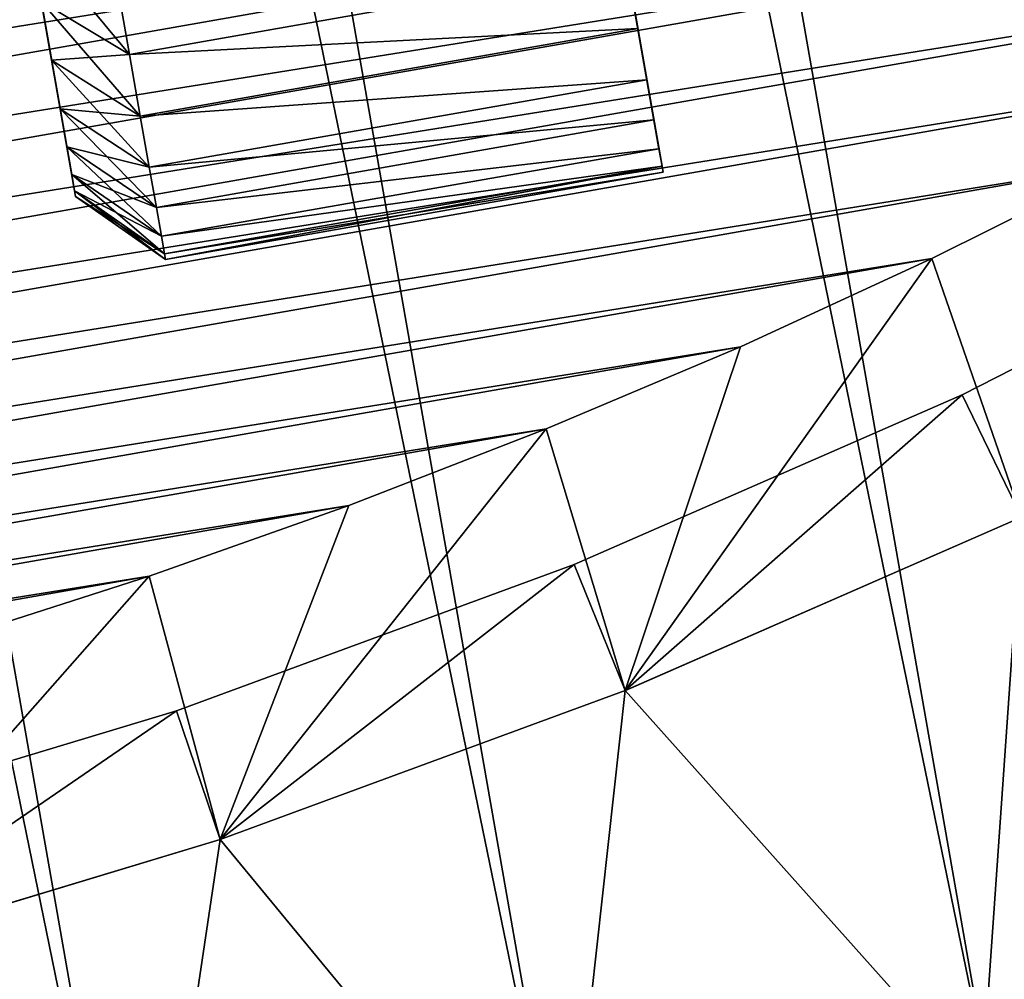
# Model space of a CAD drawing. Header units: millimetres. Extents: x -135 to 891, y -20 to 307.
# Tile 139 of 211: x 876.58 to 879.12, y 10.69 to 13.16. Entities that reach past the tile are written whole.
import ezdxf

# ---------------------------------------------------------------- set-up
doc = ezdxf.new("R2010")
doc.units = ezdxf.units.MM
doc.header["$LTSCALE"] = 65.185185
for name, color, linetype in [('122', 7, 'CONTINUOUS'), ('123', 7, 'CONTINUOUS'), ('124', 7, 'CONTINUOUS'), ('125', 7, 'CONTINUOUS'), ('126', 7, 'CONTINUOUS'), ('127', 7, 'CONTINUOUS'), ('149', 7, 'CONTINUOUS'), ('150', 7, 'CONTINUOUS'), ('151', 7, 'CONTINUOUS'), ('152', 7, 'CONTINUOUS'), ('153', 7, 'CONTINUOUS'), ('154', 7, 'CONTINUOUS'), ('83', 7, 'CONTINUOUS'), ('84', 7, 'CONTINUOUS'), ('86', 7, 'CONTINUOUS'), ('87', 7, 'CONTINUOUS'), ('88', 7, 'CONTINUOUS'), ('89', 7, 'CONTINUOUS'), ('90', 7, 'CONTINUOUS'), ('92', 7, 'CONTINUOUS'), ('94', 7, 'CONTINUOUS')]:
    doc.layers.add(name, color=color, linetype=linetype)

msp = doc.modelspace()

# ---------------------------------------------------------------- linework, layer by layer
at = {"layer": '122', "color": 7, "linetype": 'CONTINUOUS'}
for points in [[(875.4146, 20.1752, 51.1682), (876.7281, 12.7044, 51.5), (875.4121, 20.1896, 51.5), (875.4146, 20.1752, 51.1682)], [(875.4121, 20.1896, 51.5), (876.7281, 12.7044, 51.5), (876.7256, 12.7187, 51.8318), (875.4121, 20.1896, 51.5)], [(875.4146, 20.1753, 51.8318), (875.4121, 20.1896, 51.5), (876.7256, 12.7187, 51.8318), (875.4146, 20.1753, 51.8318)], [(875.422, 20.1327, 52.1596), (875.4146, 20.1753, 51.8318), (876.7181, 12.7612, 52.1597), (875.422, 20.1327, 52.1596)], [(876.7181, 12.7612, 52.1597), (875.4146, 20.1753, 51.8318), (876.7256, 12.7187, 51.8318), (876.7181, 12.7612, 52.1597)], [(876.7256, 12.7187, 51.1682), (876.7281, 12.7044, 51.5), (875.4146, 20.1752, 51.1682), (876.7256, 12.7187, 51.1682)], [(875.422, 20.1327, 50.8403), (876.7256, 12.7187, 51.1682), (875.4146, 20.1752, 51.1682), (875.422, 20.1327, 50.8403)], [(876.7181, 12.7612, 50.8404), (876.7256, 12.7187, 51.1682), (875.422, 20.1327, 50.8403), (876.7181, 12.7612, 50.8404)], [(875.4345, 20.062, 50.5163), (876.7181, 12.7612, 50.8404), (875.422, 20.1327, 50.8403), (875.4345, 20.062, 50.5163)], [(875.4345, 20.062, 52.4836), (875.422, 20.1327, 52.1596), (876.7057, 12.832, 52.4837), (875.4345, 20.062, 52.4836)], [(876.7057, 12.832, 52.4837), (875.422, 20.1327, 52.1596), (876.7181, 12.7612, 52.1597), (876.7057, 12.832, 52.4837)], [(876.7057, 12.8319, 50.5164), (876.7181, 12.7612, 50.8404), (875.4345, 20.062, 50.5163), (876.7057, 12.8319, 50.5164)], [(875.4517, 19.9638, 50.2004), (876.7057, 12.8319, 50.5164), (875.4345, 20.062, 50.5163), (875.4517, 19.9638, 50.2004)], [(875.4517, 19.9639, 52.7996), (875.4345, 20.062, 52.4836), (876.6884, 12.9301, 52.7996), (875.4517, 19.9639, 52.7996)], [(876.6884, 12.9301, 52.7996), (875.4345, 20.062, 52.4836), (876.7057, 12.832, 52.4837), (876.6884, 12.9301, 52.7996)], [(875.4737, 19.839, 53.1058), (875.4517, 19.9639, 52.7996), (876.6665, 13.055, 53.1059), (875.4737, 19.839, 53.1058)], [(876.6665, 13.055, 53.1059), (875.4517, 19.9639, 52.7996), (876.6884, 12.9301, 52.7996), (876.6665, 13.055, 53.1059)], [(876.6884, 12.9301, 50.2004), (876.7057, 12.8319, 50.5164), (875.4517, 19.9638, 50.2004), (876.6884, 12.9301, 50.2004)], [(875.4737, 19.839, 49.8941), (876.6884, 12.9301, 50.2004), (875.4517, 19.9638, 50.2004), (875.4737, 19.839, 49.8941)], [(876.6665, 13.055, 49.8942), (876.6884, 12.9301, 50.2004), (875.4737, 19.839, 49.8941), (876.6665, 13.055, 49.8942)], [(875.5002, 19.6881, 49.5999), (876.6665, 13.055, 49.8942), (875.4737, 19.839, 49.8941), (875.5002, 19.6881, 49.5999)], [(876.6399, 13.2059, 53.4001), (875.4737, 19.839, 53.1058), (876.6665, 13.055, 53.1059), (876.6399, 13.2059, 53.4001)], [(876.6399, 13.2059, 49.5999), (876.6665, 13.055, 49.8942), (875.5002, 19.6881, 49.5999), (876.6399, 13.2059, 49.5999)]]:
    msp.add_3dface(points, dxfattribs=at)
at = {"layer": '123', "color": 7, "linetype": 'CONTINUOUS'}
for points in [[(876.8574, 20.6312, 51.8491), (878.2401, 12.7672, 51.5), (876.8548, 20.6463, 51.5), (876.8574, 20.6312, 51.8491)], [(876.8548, 20.6463, 51.5), (878.2401, 12.7672, 51.5), (878.2374, 12.7822, 51.1509), (876.8548, 20.6463, 51.5)], [(876.8574, 20.6312, 51.1508), (876.8548, 20.6463, 51.5), (878.2374, 12.7822, 51.1509), (876.8574, 20.6312, 51.1508)], [(878.2374, 12.7822, 51.8492), (878.2401, 12.7672, 51.5), (876.8574, 20.6312, 51.8491), (878.2374, 12.7822, 51.8492)], [(876.8653, 20.5865, 52.1944), (878.2374, 12.7822, 51.8492), (876.8574, 20.6312, 51.8491), (876.8653, 20.5865, 52.1944)], [(876.8653, 20.5864, 50.8055), (876.8574, 20.6312, 51.1508), (878.2296, 12.827, 50.8056), (876.8653, 20.5864, 50.8055)], [(878.2296, 12.827, 50.8056), (876.8574, 20.6312, 51.1508), (878.2374, 12.7822, 51.1509), (878.2296, 12.827, 50.8056)], [(878.2296, 12.827, 52.1945), (878.2374, 12.7822, 51.8492), (876.8653, 20.5865, 52.1944), (878.2296, 12.827, 52.1945)], [(876.8784, 20.512, 52.5354), (878.2296, 12.827, 52.1945), (876.8653, 20.5865, 52.1944), (876.8784, 20.512, 52.5354)], [(876.8784, 20.512, 50.4646), (876.8653, 20.5864, 50.8055), (878.2165, 12.9014, 50.4646), (876.8784, 20.512, 50.4646)], [(878.2165, 12.9014, 50.4646), (876.8653, 20.5864, 50.8055), (878.2296, 12.827, 50.8056), (878.2165, 12.9014, 50.4646)], [(878.2165, 12.9014, 52.5354), (878.2296, 12.827, 52.1945), (876.8784, 20.512, 52.5354), (878.2165, 12.9014, 52.5354)], [(876.8965, 20.4087, 52.8681), (878.2165, 12.9014, 52.5354), (876.8784, 20.512, 52.5354), (876.8965, 20.4087, 52.8681)], [(876.8965, 20.4087, 50.1319), (876.8784, 20.512, 50.4646), (878.1983, 13.0048, 50.1319), (876.8965, 20.4087, 50.1319)], [(878.1983, 13.0048, 50.1319), (876.8784, 20.512, 50.4646), (878.2165, 12.9014, 50.4646), (878.1983, 13.0048, 50.1319)], [(878.1983, 13.0048, 52.8681), (878.2165, 12.9014, 52.5354), (876.8965, 20.4087, 52.8681), (878.1983, 13.0048, 52.8681)], [(876.9196, 20.2773, 53.1903), (878.1983, 13.0048, 52.8681), (876.8965, 20.4087, 52.8681), (876.9196, 20.2773, 53.1903)], [(876.9196, 20.2772, 49.8097), (876.8965, 20.4087, 50.1319), (878.1752, 13.1362, 49.8097), (876.9196, 20.2772, 49.8097)], [(878.1752, 13.1362, 49.8097), (876.8965, 20.4087, 50.1319), (878.1983, 13.0048, 50.1319), (878.1752, 13.1362, 49.8097)], [(878.1752, 13.1362, 53.1903), (878.1983, 13.0048, 52.8681), (876.9196, 20.2773, 53.1903), (878.1752, 13.1362, 53.1903)], [(876.9476, 20.1184, 53.5001), (878.1752, 13.1362, 53.1903), (876.9196, 20.2773, 53.1903), (876.9476, 20.1184, 53.5001)], [(878.1473, 13.295, 49.4999), (876.9196, 20.2772, 49.8097), (878.1752, 13.1362, 49.8097), (878.1473, 13.295, 49.4999)], [(878.1473, 13.2951, 53.5002), (878.1752, 13.1362, 53.1903), (876.9476, 20.1184, 53.5001), (878.1473, 13.2951, 53.5002)]]:
    msp.add_3dface(points, dxfattribs=at)
at = {"layer": '124', "color": 7, "linetype": 'CONTINUOUS'}
for points in [[(876.8669, 13.0698, 53.5), (878.1473, 13.2951, 53.5002), (876.8344, 13.2545, 53.7943), (876.8669, 13.0698, 53.5)], [(878.1752, 13.1362, 53.1903), (878.1473, 13.2951, 53.5002), (876.8669, 13.0698, 53.5), (878.1752, 13.1362, 53.1903)], [(876.8948, 12.9111, 53.1905), (878.1752, 13.1362, 53.1903), (876.8669, 13.0698, 53.5), (876.8948, 12.9111, 53.1905)], [(878.1983, 13.0048, 52.8681), (878.1752, 13.1362, 53.1903), (876.8948, 12.9111, 53.1905), (878.1983, 13.0048, 52.8681)], [(876.9179, 12.7796, 52.8681), (878.1983, 13.0048, 52.8681), (876.8948, 12.9111, 53.1905), (876.9179, 12.7796, 52.8681)], [(878.2165, 12.9014, 52.5354), (878.1983, 13.0048, 52.8681), (876.9179, 12.7796, 52.8681), (878.2165, 12.9014, 52.5354)], [(876.9361, 12.6763, 52.5353), (878.2165, 12.9014, 52.5354), (876.9179, 12.7796, 52.8681), (876.9361, 12.6763, 52.5353)], [(878.2296, 12.827, 52.1945), (878.2165, 12.9014, 52.5354), (876.9361, 12.6763, 52.5353), (878.2296, 12.827, 52.1945)], [(876.9492, 12.6019, 52.1946), (878.2296, 12.827, 52.1945), (876.9361, 12.6763, 52.5353), (876.9492, 12.6019, 52.1946)], [(878.2374, 12.7822, 51.8492), (878.2296, 12.827, 52.1945), (876.9492, 12.6019, 52.1946), (878.2374, 12.7822, 51.8492)], [(876.9571, 12.557, 51.8486), (878.2374, 12.7822, 51.8492), (876.9492, 12.6019, 52.1946), (876.9571, 12.557, 51.8486)], [(876.9597, 12.542, 51.5), (878.2374, 12.7822, 51.8492), (876.9571, 12.557, 51.8486), (876.9597, 12.542, 51.5)], [(878.2401, 12.7672, 51.5), (878.2374, 12.7822, 51.8492), (876.9597, 12.542, 51.5), (878.2401, 12.7672, 51.5)]]:
    msp.add_3dface(points, dxfattribs=at)
at = {"layer": '125', "color": 7, "linetype": 'CONTINUOUS'}
for points in [[(876.8345, 13.2545, 49.2057), (878.1473, 13.295, 49.4999), (876.8669, 13.0698, 49.5), (876.8345, 13.2545, 49.2057)], [(878.1473, 13.295, 49.4999), (878.1752, 13.1362, 49.8097), (876.8669, 13.0698, 49.5), (878.1473, 13.295, 49.4999)], [(876.8669, 13.0698, 49.5), (878.1752, 13.1362, 49.8097), (876.8948, 12.9111, 49.8096), (876.8669, 13.0698, 49.5)], [(878.1752, 13.1362, 49.8097), (878.1983, 13.0048, 50.1319), (876.8948, 12.9111, 49.8096), (878.1752, 13.1362, 49.8097)], [(876.8948, 12.9111, 49.8096), (878.1983, 13.0048, 50.1319), (876.9179, 12.7796, 50.132), (876.8948, 12.9111, 49.8096)], [(878.1983, 13.0048, 50.1319), (878.2165, 12.9014, 50.4646), (876.9179, 12.7796, 50.132), (878.1983, 13.0048, 50.1319)], [(876.9179, 12.7796, 50.132), (878.2165, 12.9014, 50.4646), (876.9361, 12.6763, 50.4648), (876.9179, 12.7796, 50.132)], [(878.2165, 12.9014, 50.4646), (878.2296, 12.827, 50.8056), (876.9361, 12.6763, 50.4648), (878.2165, 12.9014, 50.4646)], [(876.9361, 12.6763, 50.4648), (878.2296, 12.827, 50.8056), (876.9492, 12.6019, 50.8055), (876.9361, 12.6763, 50.4648)], [(878.2296, 12.827, 50.8056), (878.2374, 12.7822, 51.1509), (876.9492, 12.6019, 50.8055), (878.2296, 12.827, 50.8056)], [(876.9492, 12.6019, 50.8055), (878.2374, 12.7822, 51.1509), (876.9571, 12.557, 51.1514), (876.9492, 12.6019, 50.8055)], [(878.2374, 12.7822, 51.1509), (878.2401, 12.7672, 51.5), (876.9571, 12.557, 51.1514), (878.2374, 12.7822, 51.1509)], [(878.2401, 12.7672, 51.5), (876.9597, 12.542, 51.5), (876.9571, 12.557, 51.1514), (878.2401, 12.7672, 51.5)]]:
    msp.add_3dface(points, dxfattribs=at)
at = {"layer": '126', "color": 7, "linetype": 'CONTINUOUS'}
for points in [[(876.6399, 13.2059, 49.5999), (876.6091, 13.3811, 49.3206), (876.8669, 13.0698, 49.5), (876.6399, 13.2059, 49.5999)], [(876.6091, 13.3811, 49.3206), (876.8345, 13.2545, 49.2057), (876.8669, 13.0698, 49.5), (876.6091, 13.3811, 49.3206)], [(876.6665, 13.055, 49.8942), (876.6399, 13.2059, 49.5999), (876.8948, 12.9111, 49.8096), (876.6665, 13.055, 49.8942)], [(876.6399, 13.2059, 49.5999), (876.8669, 13.0698, 49.5), (876.8948, 12.9111, 49.8096), (876.6399, 13.2059, 49.5999)], [(876.6884, 12.9301, 50.2004), (876.6665, 13.055, 49.8942), (876.9179, 12.7796, 50.132), (876.6884, 12.9301, 50.2004)], [(876.6665, 13.055, 49.8942), (876.8948, 12.9111, 49.8096), (876.9179, 12.7796, 50.132), (876.6665, 13.055, 49.8942)], [(876.7057, 12.8319, 50.5164), (876.6884, 12.9301, 50.2004), (876.9361, 12.6763, 50.4648), (876.7057, 12.8319, 50.5164)], [(876.6884, 12.9301, 50.2004), (876.9179, 12.7796, 50.132), (876.9361, 12.6763, 50.4648), (876.6884, 12.9301, 50.2004)], [(876.7181, 12.7612, 50.8404), (876.7057, 12.8319, 50.5164), (876.9492, 12.6019, 50.8055), (876.7181, 12.7612, 50.8404)], [(876.7057, 12.8319, 50.5164), (876.9361, 12.6763, 50.4648), (876.9492, 12.6019, 50.8055), (876.7057, 12.8319, 50.5164)], [(876.7256, 12.7187, 51.1682), (876.7181, 12.7612, 50.8404), (876.9571, 12.557, 51.1514), (876.7256, 12.7187, 51.1682)], [(876.7181, 12.7612, 50.8404), (876.9492, 12.6019, 50.8055), (876.9571, 12.557, 51.1514), (876.7181, 12.7612, 50.8404)], [(876.7281, 12.7044, 51.5), (876.7256, 12.7187, 51.1682), (876.9597, 12.542, 51.5), (876.7281, 12.7044, 51.5)], [(876.9597, 12.542, 51.5), (876.7256, 12.7187, 51.1682), (876.9571, 12.557, 51.1514), (876.9597, 12.542, 51.5)]]:
    msp.add_3dface(points, dxfattribs=at)
at = {"layer": '127', "color": 7, "linetype": 'CONTINUOUS'}
for points in [[(876.6399, 13.2059, 53.4001), (876.8669, 13.0698, 53.5), (876.8344, 13.2545, 53.7943), (876.6399, 13.2059, 53.4001)], [(876.6399, 13.2059, 53.4001), (876.6665, 13.055, 53.1059), (876.8669, 13.0698, 53.5), (876.6399, 13.2059, 53.4001)], [(876.6665, 13.055, 53.1059), (876.8948, 12.9111, 53.1905), (876.8669, 13.0698, 53.5), (876.6665, 13.055, 53.1059)], [(876.6665, 13.055, 53.1059), (876.6884, 12.9301, 52.7996), (876.8948, 12.9111, 53.1905), (876.6665, 13.055, 53.1059)], [(876.6884, 12.9301, 52.7996), (876.7057, 12.832, 52.4837), (876.9179, 12.7796, 52.8681), (876.6884, 12.9301, 52.7996)], [(876.6884, 12.9301, 52.7996), (876.9179, 12.7796, 52.8681), (876.8948, 12.9111, 53.1905), (876.6884, 12.9301, 52.7996)], [(876.7057, 12.832, 52.4837), (876.7181, 12.7612, 52.1597), (876.9361, 12.6763, 52.5353), (876.7057, 12.832, 52.4837)], [(876.7057, 12.832, 52.4837), (876.9361, 12.6763, 52.5353), (876.9179, 12.7796, 52.8681), (876.7057, 12.832, 52.4837)], [(876.7181, 12.7612, 52.1597), (876.7256, 12.7187, 51.8318), (876.9492, 12.6019, 52.1946), (876.7181, 12.7612, 52.1597)], [(876.7181, 12.7612, 52.1597), (876.9492, 12.6019, 52.1946), (876.9361, 12.6763, 52.5353), (876.7181, 12.7612, 52.1597)], [(876.7256, 12.7187, 51.8318), (876.7281, 12.7044, 51.5), (876.9571, 12.557, 51.8486), (876.7256, 12.7187, 51.8318)], [(876.7256, 12.7187, 51.8318), (876.9571, 12.557, 51.8486), (876.9492, 12.6019, 52.1946), (876.7256, 12.7187, 51.8318)], [(876.7281, 12.7044, 51.5), (876.9597, 12.542, 51.5), (876.9571, 12.557, 51.8486), (876.7281, 12.7044, 51.5)]]:
    msp.add_3dface(points, dxfattribs=at)
at = {"layer": '149', "linetype": 'CONTINUOUS'}
for points in [[(875.4146, 20.1752, 11.1682), (876.7281, 12.7044, 11.5), (875.4121, 20.1896, 11.5), (875.4146, 20.1752, 11.1682)], [(875.4121, 20.1896, 11.5), (876.7281, 12.7044, 11.5), (876.7256, 12.7187, 11.8318), (875.4121, 20.1896, 11.5)], [(875.4146, 20.1753, 11.8318), (875.4121, 20.1896, 11.5), (876.7256, 12.7187, 11.8318), (875.4146, 20.1753, 11.8318)], [(875.422, 20.1327, 12.1596), (875.4146, 20.1753, 11.8318), (876.7181, 12.7612, 12.1597), (875.422, 20.1327, 12.1596)], [(876.7181, 12.7612, 12.1597), (875.4146, 20.1753, 11.8318), (876.7256, 12.7187, 11.8318), (876.7181, 12.7612, 12.1597)], [(876.7256, 12.7187, 11.1682), (876.7281, 12.7044, 11.5), (875.4146, 20.1752, 11.1682), (876.7256, 12.7187, 11.1682)], [(875.422, 20.1327, 10.8403), (876.7256, 12.7187, 11.1682), (875.4146, 20.1752, 11.1682), (875.422, 20.1327, 10.8403)], [(876.7181, 12.7612, 10.8404), (876.7256, 12.7187, 11.1682), (875.422, 20.1327, 10.8403), (876.7181, 12.7612, 10.8404)], [(875.4345, 20.062, 10.5163), (876.7181, 12.7612, 10.8404), (875.422, 20.1327, 10.8403), (875.4345, 20.062, 10.5163)], [(875.4345, 20.062, 12.4836), (875.422, 20.1327, 12.1596), (876.7057, 12.832, 12.4837), (875.4345, 20.062, 12.4836)], [(876.7057, 12.832, 12.4837), (875.422, 20.1327, 12.1596), (876.7181, 12.7612, 12.1597), (876.7057, 12.832, 12.4837)], [(876.7057, 12.8319, 10.5164), (876.7181, 12.7612, 10.8404), (875.4345, 20.062, 10.5163), (876.7057, 12.8319, 10.5164)], [(875.4517, 19.9638, 10.2004), (876.7057, 12.8319, 10.5164), (875.4345, 20.062, 10.5163), (875.4517, 19.9638, 10.2004)], [(875.4517, 19.9639, 12.7996), (875.4345, 20.062, 12.4836), (876.6884, 12.9301, 12.7996), (875.4517, 19.9639, 12.7996)], [(876.6884, 12.9301, 12.7996), (875.4345, 20.062, 12.4836), (876.7057, 12.832, 12.4837), (876.6884, 12.9301, 12.7996)], [(875.4737, 19.839, 13.1058), (875.4517, 19.9639, 12.7996), (876.6665, 13.055, 13.1059), (875.4737, 19.839, 13.1058)], [(876.6665, 13.055, 13.1059), (875.4517, 19.9639, 12.7996), (876.6884, 12.9301, 12.7996), (876.6665, 13.055, 13.1059)], [(876.6884, 12.9301, 10.2004), (876.7057, 12.8319, 10.5164), (875.4517, 19.9638, 10.2004), (876.6884, 12.9301, 10.2004)], [(875.4737, 19.839, 9.8941), (876.6884, 12.9301, 10.2004), (875.4517, 19.9638, 10.2004), (875.4737, 19.839, 9.8941)], [(876.6665, 13.055, 9.8942), (876.6884, 12.9301, 10.2004), (875.4737, 19.839, 9.8941), (876.6665, 13.055, 9.8942)], [(875.5002, 19.6881, 9.5999), (876.6665, 13.055, 9.8942), (875.4737, 19.839, 9.8941), (875.5002, 19.6881, 9.5999)], [(876.6399, 13.2059, 13.4001), (875.4737, 19.839, 13.1058), (876.6665, 13.055, 13.1059), (876.6399, 13.2059, 13.4001)], [(876.6399, 13.2059, 9.5999), (876.6665, 13.055, 9.8942), (875.5002, 19.6881, 9.5999), (876.6399, 13.2059, 9.5999)]]:
    msp.add_3dface(points, dxfattribs=at)
at = {"layer": '150', "linetype": 'CONTINUOUS'}
for points in [[(876.8574, 20.6312, 11.8491), (878.2401, 12.7672, 11.5), (876.8548, 20.6463, 11.5), (876.8574, 20.6312, 11.8491)], [(876.8548, 20.6463, 11.5), (878.2401, 12.7672, 11.5), (878.2374, 12.7822, 11.1509), (876.8548, 20.6463, 11.5)], [(876.8574, 20.6312, 11.1508), (876.8548, 20.6463, 11.5), (878.2374, 12.7822, 11.1509), (876.8574, 20.6312, 11.1508)], [(878.2374, 12.7822, 11.8492), (878.2401, 12.7672, 11.5), (876.8574, 20.6312, 11.8491), (878.2374, 12.7822, 11.8492)], [(876.8653, 20.5865, 12.1944), (878.2374, 12.7822, 11.8492), (876.8574, 20.6312, 11.8491), (876.8653, 20.5865, 12.1944)], [(876.8653, 20.5864, 10.8055), (876.8574, 20.6312, 11.1508), (878.2296, 12.827, 10.8056), (876.8653, 20.5864, 10.8055)], [(878.2296, 12.827, 10.8056), (876.8574, 20.6312, 11.1508), (878.2374, 12.7822, 11.1509), (878.2296, 12.827, 10.8056)], [(878.2296, 12.827, 12.1945), (878.2374, 12.7822, 11.8492), (876.8653, 20.5865, 12.1944), (878.2296, 12.827, 12.1945)], [(876.8784, 20.512, 12.5354), (878.2296, 12.827, 12.1945), (876.8653, 20.5865, 12.1944), (876.8784, 20.512, 12.5354)], [(876.8784, 20.512, 10.4646), (876.8653, 20.5864, 10.8055), (878.2165, 12.9014, 10.4646), (876.8784, 20.512, 10.4646)], [(878.2165, 12.9014, 10.4646), (876.8653, 20.5864, 10.8055), (878.2296, 12.827, 10.8056), (878.2165, 12.9014, 10.4646)], [(878.2165, 12.9014, 12.5354), (878.2296, 12.827, 12.1945), (876.8784, 20.512, 12.5354), (878.2165, 12.9014, 12.5354)], [(876.8965, 20.4087, 12.8681), (878.2165, 12.9014, 12.5354), (876.8784, 20.512, 12.5354), (876.8965, 20.4087, 12.8681)], [(876.8965, 20.4087, 10.1319), (876.8784, 20.512, 10.4646), (878.1983, 13.0048, 10.1319), (876.8965, 20.4087, 10.1319)], [(878.1983, 13.0048, 10.1319), (876.8784, 20.512, 10.4646), (878.2165, 12.9014, 10.4646), (878.1983, 13.0048, 10.1319)], [(878.1983, 13.0048, 12.8681), (878.2165, 12.9014, 12.5354), (876.8965, 20.4087, 12.8681), (878.1983, 13.0048, 12.8681)], [(876.9196, 20.2773, 13.1903), (878.1983, 13.0048, 12.8681), (876.8965, 20.4087, 12.8681), (876.9196, 20.2773, 13.1903)], [(876.9196, 20.2772, 9.8097), (876.8965, 20.4087, 10.1319), (878.1752, 13.1362, 9.8097), (876.9196, 20.2772, 9.8097)], [(878.1752, 13.1362, 9.8097), (876.8965, 20.4087, 10.1319), (878.1983, 13.0048, 10.1319), (878.1752, 13.1362, 9.8097)], [(878.1752, 13.1362, 13.1903), (878.1983, 13.0048, 12.8681), (876.9196, 20.2773, 13.1903), (878.1752, 13.1362, 13.1903)], [(876.9476, 20.1184, 13.5001), (878.1752, 13.1362, 13.1903), (876.9196, 20.2773, 13.1903), (876.9476, 20.1184, 13.5001)], [(878.1473, 13.295, 9.4999), (876.9196, 20.2772, 9.8097), (878.1752, 13.1362, 9.8097), (878.1473, 13.295, 9.4999)], [(878.1473, 13.2951, 13.5002), (878.1752, 13.1362, 13.1903), (876.9476, 20.1184, 13.5001), (878.1473, 13.2951, 13.5002)]]:
    msp.add_3dface(points, dxfattribs=at)
at = {"layer": '151', "linetype": 'CONTINUOUS'}
for points in [[(876.8669, 13.0698, 13.5), (878.1473, 13.2951, 13.5002), (876.8344, 13.2545, 13.7943), (876.8669, 13.0698, 13.5)], [(878.1752, 13.1362, 13.1903), (878.1473, 13.2951, 13.5002), (876.8669, 13.0698, 13.5), (878.1752, 13.1362, 13.1903)], [(876.8948, 12.9111, 13.1905), (878.1752, 13.1362, 13.1903), (876.8669, 13.0698, 13.5), (876.8948, 12.9111, 13.1905)], [(878.1983, 13.0048, 12.8681), (878.1752, 13.1362, 13.1903), (876.8948, 12.9111, 13.1905), (878.1983, 13.0048, 12.8681)], [(876.9179, 12.7796, 12.8681), (878.1983, 13.0048, 12.8681), (876.8948, 12.9111, 13.1905), (876.9179, 12.7796, 12.8681)], [(878.2165, 12.9014, 12.5354), (878.1983, 13.0048, 12.8681), (876.9179, 12.7796, 12.8681), (878.2165, 12.9014, 12.5354)], [(876.9361, 12.6763, 12.5353), (878.2165, 12.9014, 12.5354), (876.9179, 12.7796, 12.8681), (876.9361, 12.6763, 12.5353)], [(878.2296, 12.827, 12.1945), (878.2165, 12.9014, 12.5354), (876.9361, 12.6763, 12.5353), (878.2296, 12.827, 12.1945)], [(876.9492, 12.6019, 12.1946), (878.2296, 12.827, 12.1945), (876.9361, 12.6763, 12.5353), (876.9492, 12.6019, 12.1946)], [(878.2374, 12.7822, 11.8492), (878.2296, 12.827, 12.1945), (876.9492, 12.6019, 12.1946), (878.2374, 12.7822, 11.8492)], [(876.9571, 12.557, 11.8486), (878.2374, 12.7822, 11.8492), (876.9492, 12.6019, 12.1946), (876.9571, 12.557, 11.8486)], [(876.9597, 12.542, 11.5), (878.2374, 12.7822, 11.8492), (876.9571, 12.557, 11.8486), (876.9597, 12.542, 11.5)], [(878.2401, 12.7672, 11.5), (878.2374, 12.7822, 11.8492), (876.9597, 12.542, 11.5), (878.2401, 12.7672, 11.5)]]:
    msp.add_3dface(points, dxfattribs=at)
at = {"layer": '152', "linetype": 'CONTINUOUS'}
for points in [[(876.8345, 13.2545, 9.2057), (878.1473, 13.295, 9.4999), (876.8669, 13.0698, 9.5), (876.8345, 13.2545, 9.2057)], [(878.1473, 13.295, 9.4999), (878.1752, 13.1362, 9.8097), (876.8669, 13.0698, 9.5), (878.1473, 13.295, 9.4999)], [(876.8669, 13.0698, 9.5), (878.1752, 13.1362, 9.8097), (876.8948, 12.9111, 9.8096), (876.8669, 13.0698, 9.5)], [(878.1752, 13.1362, 9.8097), (878.1983, 13.0048, 10.1319), (876.8948, 12.9111, 9.8096), (878.1752, 13.1362, 9.8097)], [(876.8948, 12.9111, 9.8096), (878.1983, 13.0048, 10.1319), (876.9179, 12.7796, 10.132), (876.8948, 12.9111, 9.8096)], [(878.1983, 13.0048, 10.1319), (878.2165, 12.9014, 10.4646), (876.9179, 12.7796, 10.132), (878.1983, 13.0048, 10.1319)], [(876.9179, 12.7796, 10.132), (878.2165, 12.9014, 10.4646), (876.9361, 12.6763, 10.4648), (876.9179, 12.7796, 10.132)], [(878.2165, 12.9014, 10.4646), (878.2296, 12.827, 10.8056), (876.9361, 12.6763, 10.4648), (878.2165, 12.9014, 10.4646)], [(876.9361, 12.6763, 10.4648), (878.2296, 12.827, 10.8056), (876.9492, 12.6019, 10.8055), (876.9361, 12.6763, 10.4648)], [(878.2296, 12.827, 10.8056), (878.2374, 12.7822, 11.1509), (876.9492, 12.6019, 10.8055), (878.2296, 12.827, 10.8056)], [(876.9492, 12.6019, 10.8055), (878.2374, 12.7822, 11.1509), (876.9571, 12.557, 11.1514), (876.9492, 12.6019, 10.8055)], [(878.2374, 12.7822, 11.1509), (878.2401, 12.7672, 11.5), (876.9571, 12.557, 11.1514), (878.2374, 12.7822, 11.1509)], [(878.2401, 12.7672, 11.5), (876.9597, 12.542, 11.5), (876.9571, 12.557, 11.1514), (878.2401, 12.7672, 11.5)]]:
    msp.add_3dface(points, dxfattribs=at)
at = {"layer": '153', "linetype": 'CONTINUOUS'}
for points in [[(876.6399, 13.2059, 9.5999), (876.6091, 13.3811, 9.3206), (876.8669, 13.0698, 9.5), (876.6399, 13.2059, 9.5999)], [(876.6091, 13.3811, 9.3206), (876.8345, 13.2545, 9.2057), (876.8669, 13.0698, 9.5), (876.6091, 13.3811, 9.3206)], [(876.6665, 13.055, 9.8942), (876.6399, 13.2059, 9.5999), (876.8948, 12.9111, 9.8096), (876.6665, 13.055, 9.8942)], [(876.6399, 13.2059, 9.5999), (876.8669, 13.0698, 9.5), (876.8948, 12.9111, 9.8096), (876.6399, 13.2059, 9.5999)], [(876.6884, 12.9301, 10.2004), (876.6665, 13.055, 9.8942), (876.9179, 12.7796, 10.132), (876.6884, 12.9301, 10.2004)], [(876.6665, 13.055, 9.8942), (876.8948, 12.9111, 9.8096), (876.9179, 12.7796, 10.132), (876.6665, 13.055, 9.8942)], [(876.7057, 12.8319, 10.5164), (876.6884, 12.9301, 10.2004), (876.9361, 12.6763, 10.4648), (876.7057, 12.8319, 10.5164)], [(876.6884, 12.9301, 10.2004), (876.9179, 12.7796, 10.132), (876.9361, 12.6763, 10.4648), (876.6884, 12.9301, 10.2004)], [(876.7181, 12.7612, 10.8404), (876.7057, 12.8319, 10.5164), (876.9492, 12.6019, 10.8055), (876.7181, 12.7612, 10.8404)], [(876.7057, 12.8319, 10.5164), (876.9361, 12.6763, 10.4648), (876.9492, 12.6019, 10.8055), (876.7057, 12.8319, 10.5164)], [(876.7256, 12.7187, 11.1682), (876.7181, 12.7612, 10.8404), (876.9571, 12.557, 11.1514), (876.7256, 12.7187, 11.1682)], [(876.7181, 12.7612, 10.8404), (876.9492, 12.6019, 10.8055), (876.9571, 12.557, 11.1514), (876.7181, 12.7612, 10.8404)], [(876.7281, 12.7044, 11.5), (876.7256, 12.7187, 11.1682), (876.9597, 12.542, 11.5), (876.7281, 12.7044, 11.5)], [(876.9597, 12.542, 11.5), (876.7256, 12.7187, 11.1682), (876.9571, 12.557, 11.1514), (876.9597, 12.542, 11.5)]]:
    msp.add_3dface(points, dxfattribs=at)
at = {"layer": '154', "linetype": 'CONTINUOUS'}
for points in [[(876.6399, 13.2059, 13.4001), (876.8669, 13.0698, 13.5), (876.8344, 13.2545, 13.7943), (876.6399, 13.2059, 13.4001)], [(876.6399, 13.2059, 13.4001), (876.6665, 13.055, 13.1059), (876.8669, 13.0698, 13.5), (876.6399, 13.2059, 13.4001)], [(876.6665, 13.055, 13.1059), (876.8948, 12.9111, 13.1905), (876.8669, 13.0698, 13.5), (876.6665, 13.055, 13.1059)], [(876.6665, 13.055, 13.1059), (876.6884, 12.9301, 12.7996), (876.8948, 12.9111, 13.1905), (876.6665, 13.055, 13.1059)], [(876.6884, 12.9301, 12.7996), (876.7057, 12.832, 12.4837), (876.9179, 12.7796, 12.8681), (876.6884, 12.9301, 12.7996)], [(876.6884, 12.9301, 12.7996), (876.9179, 12.7796, 12.8681), (876.8948, 12.9111, 13.1905), (876.6884, 12.9301, 12.7996)], [(876.7057, 12.832, 12.4837), (876.7181, 12.7612, 12.1597), (876.9361, 12.6763, 12.5353), (876.7057, 12.832, 12.4837)], [(876.7057, 12.832, 12.4837), (876.9361, 12.6763, 12.5353), (876.9179, 12.7796, 12.8681), (876.7057, 12.832, 12.4837)], [(876.7181, 12.7612, 12.1597), (876.7256, 12.7187, 11.8318), (876.9492, 12.6019, 12.1946), (876.7181, 12.7612, 12.1597)], [(876.7181, 12.7612, 12.1597), (876.9492, 12.6019, 12.1946), (876.9361, 12.6763, 12.5353), (876.7181, 12.7612, 12.1597)], [(876.7256, 12.7187, 11.8318), (876.7281, 12.7044, 11.5), (876.9571, 12.557, 11.8486), (876.7256, 12.7187, 11.8318)], [(876.7256, 12.7187, 11.8318), (876.9571, 12.557, 11.8486), (876.9492, 12.6019, 12.1946), (876.7256, 12.7187, 11.8318)], [(876.7281, 12.7044, 11.5), (876.9597, 12.542, 11.5), (876.9571, 12.557, 11.8486), (876.7281, 12.7044, 11.5)]]:
    msp.add_3dface(points, dxfattribs=at)
at = {"layer": '83', "color": 7, "linetype": 'CONTINUOUS'}
for points in [[(871.1784, 48.7847, 65), (870.0188, 48.7516, 65), (877.9998, 9.9873, 65), (871.1784, 48.7847, 65)], [(872.3426, 48.7501, 65), (871.1784, 48.7847, 65), (879.0823, 10.4169, 65), (872.3426, 48.7501, 65)], [(879.0823, 10.4169, 65), (871.1784, 48.7847, 65), (877.9998, 9.9873, 65), (879.0823, 10.4169, 65)], [(870.0188, 48.7516, 65), (868.8617, 48.6509, 65), (876.8985, 9.6229, 65), (870.0188, 48.7516, 65)], [(877.9998, 9.9873, 65), (870.0188, 48.7516, 65), (876.8985, 9.6229, 65), (877.9998, 9.9873, 65)], [(873.5017, 48.6483, 65), (872.3426, 48.7501, 65), (880.1372, 10.908, 65), (873.5017, 48.6483, 65)], [(880.1372, 10.908, 65), (872.3426, 48.7501, 65), (879.0823, 10.4169, 65), (880.1372, 10.908, 65)], [(876.8985, 9.6229, 65), (868.8617, 48.6509, 65), (875.7764, 9.3229, 65), (876.8985, 9.6229, 65)], [(874.6514, 48.4792, 65), (873.5017, 48.6483, 65), (881.1603, 11.4591, 65), (874.6514, 48.4792, 65)], [(881.1603, 11.4591, 65), (873.5017, 48.6483, 65), (880.1372, 10.908, 65), (881.1603, 11.4591, 65)], [(875.7924, 48.243, 65), (874.6514, 48.4792, 65), (882.1523, 12.0703, 65), (875.7924, 48.243, 65)], [(882.1523, 12.0703, 65), (874.6514, 48.4792, 65), (881.1603, 11.4591, 65), (882.1523, 12.0703, 65)], [(876.9142, 47.942, 65), (875.7924, 48.243, 65), (883.1042, 12.736, 65), (876.9142, 47.942, 65)], [(883.1042, 12.736, 65), (875.7924, 48.243, 65), (882.1523, 12.0703, 65), (883.1042, 12.736, 65)], [(884.0177, 13.4578, 65), (876.9142, 47.942, 65), (883.1042, 12.736, 65), (884.0177, 13.4578, 65)]]:
    msp.add_3dface(points, dxfattribs=at)
at = {"layer": '84', "color": 7, "linetype": 'CONTINUOUS'}
for points in [[(878.1425, 11.4337), (879.1626, 11.8793), (879.0597, 10.4071), (878.1425, 11.4337)], [(879.0597, 10.4071), (879.1626, 11.8793), (880.1092, 10.8939), (879.0597, 10.4071)], [(877.1004, 11.0502), (878.1425, 11.4337), (877.9823, 9.981), (877.1004, 11.0502)], [(877.9823, 9.981), (878.1425, 11.4337), (879.0597, 10.4071), (877.9823, 9.981)], [(876.0365, 10.7294), (877.1004, 11.0502), (876.8863, 9.6193), (876.0365, 10.7294)], [(876.8863, 9.6193), (877.1004, 11.0502), (877.9823, 9.981), (876.8863, 9.6193)], [(875.7701, 9.3214), (876.0365, 10.7294), (876.8863, 9.6193), (875.7701, 9.3214)]]:
    msp.add_3dface(points, dxfattribs=at)
at = {"layer": '86', "color": 7, "linetype": 'CONTINUOUS'}
for points in [[(880.1372, 10.908, 65), (879.0823, 10.4169, 65), (880.1092, 10.8939), (880.1372, 10.908, 65)], [(879.0823, 10.4169, 65), (879.0597, 10.4071), (880.1092, 10.8939), (879.0823, 10.4169, 65)]]:
    msp.add_3dface(points, dxfattribs=at)
at = {"layer": '87', "color": 7, "linetype": 'CONTINUOUS'}
for points in [[(878.1425, 11.4337, 5), (879.1626, 11.8793, 5), (878.1433, 11.4338, 1.3121), (878.1425, 11.4337, 5)], [(878.1433, 11.4338, 1.3121), (879.1626, 11.8793, 5), (879.1618, 11.8787, 1.3121), (878.1433, 11.4338, 1.3121)], [(877.1002, 11.0501, 1.3121), (878.1425, 11.4337, 5), (878.1433, 11.4338, 1.3121), (877.1002, 11.0501, 1.3121)], [(877.1004, 11.0502, 5), (878.1425, 11.4337, 5), (877.1002, 11.0501, 1.3121), (877.1004, 11.0502, 5)], [(876.0365, 10.7294, 5), (877.1004, 11.0502, 5), (876.0361, 10.7291, 1.3121), (876.0365, 10.7294, 5)], [(876.0361, 10.7291, 1.3121), (877.1004, 11.0502, 5), (877.1002, 11.0501, 1.3121), (876.0361, 10.7291, 1.3121)]]:
    msp.add_3dface(points, dxfattribs=at)
at = {"layer": '88', "color": 7, "linetype": 'CONTINUOUS'}
for points in [[(862.69, 12.9076, 63.5), (862.2134, 13.1713, 63.5), (884.5563, 16.7521, 63.5), (862.69, 12.9076, 63.5)], [(884.186, 16.3524, 63.5), (862.69, 12.9076, 63.5), (884.5563, 16.7521, 63.5), (884.186, 16.3524, 63.5)], [(863.1744, 12.6581, 63.5), (862.69, 12.9076, 63.5), (884.186, 16.3524, 63.5), (863.1744, 12.6581, 63.5)], [(883.8045, 15.9647, 63.5), (863.1744, 12.6581, 63.5), (884.186, 16.3524, 63.5), (883.8045, 15.9647, 63.5)], [(863.6652, 12.4238, 63.5), (863.1744, 12.6581, 63.5), (883.8045, 15.9647, 63.5), (863.6652, 12.4238, 63.5)], [(883.4128, 15.5899, 63.5), (863.6652, 12.4238, 63.5), (883.8045, 15.9647, 63.5), (883.4128, 15.5899, 63.5)], [(864.1613, 12.2051, 63.5), (863.6652, 12.4238, 63.5), (883.4128, 15.5899, 63.5), (864.1613, 12.2051, 63.5)], [(883.0093, 15.2269, 63.5), (864.1613, 12.2051, 63.5), (883.4128, 15.5899, 63.5), (883.0093, 15.2269, 63.5)], [(864.6644, 12.0015, 63.5), (864.1613, 12.2051, 63.5), (883.0093, 15.2269, 63.5), (864.6644, 12.0015, 63.5)], [(882.5938, 14.8752, 63.5), (864.6644, 12.0015, 63.5), (883.0093, 15.2269, 63.5), (882.5938, 14.8752, 63.5)], [(865.175, 11.8126, 63.5), (864.6644, 12.0015, 63.5), (882.5938, 14.8752, 63.5), (865.175, 11.8126, 63.5)], [(882.1676, 14.5358, 63.5), (865.175, 11.8126, 63.5), (882.5938, 14.8752, 63.5), (882.1676, 14.5358, 63.5)], [(865.6914, 11.6389, 63.5), (865.175, 11.8126, 63.5), (882.1676, 14.5358, 63.5), (865.6914, 11.6389, 63.5)], [(881.7316, 14.2096, 63.5), (865.6914, 11.6389, 63.5), (882.1676, 14.5358, 63.5), (881.7316, 14.2096, 63.5)], [(866.2125, 11.481, 63.5), (865.6914, 11.6389, 63.5), (881.7316, 14.2096, 63.5), (866.2125, 11.481, 63.5)], [(881.2872, 13.8974, 63.5), (866.2125, 11.481, 63.5), (881.7316, 14.2096, 63.5), (881.2872, 13.8974, 63.5)], [(866.7367, 11.3392, 63.5), (866.2125, 11.481, 63.5), (881.2872, 13.8974, 63.5), (866.7367, 11.3392, 63.5)], [(880.8344, 13.5996, 63.5), (866.7367, 11.3392, 63.5), (881.2872, 13.8974, 63.5), (880.8344, 13.5996, 63.5)], [(867.264, 11.2137, 63.5), (866.7367, 11.3392, 63.5), (880.8344, 13.5996, 63.5), (867.264, 11.2137, 63.5)], [(880.3713, 13.3148, 63.5), (867.264, 11.2137, 63.5), (880.8344, 13.5996, 63.5), (880.3713, 13.3148, 63.5)], [(867.7965, 11.1039, 63.5), (867.264, 11.2137, 63.5), (880.3713, 13.3148, 63.5), (867.7965, 11.1039, 63.5)], [(879.8989, 13.0435, 63.5), (867.7965, 11.1039, 63.5), (880.3713, 13.3148, 63.5), (879.8989, 13.0435, 63.5)], [(868.3331, 11.01, 63.5), (867.7965, 11.1039, 63.5), (879.8989, 13.0435, 63.5), (868.3331, 11.01, 63.5)], [(879.4185, 12.7865, 63.5), (868.3331, 11.01, 63.5), (879.8989, 13.0435, 63.5), (879.4185, 12.7865, 63.5)], [(868.8723, 10.9322, 63.5), (868.3331, 11.01, 63.5), (879.4185, 12.7865, 63.5), (868.8723, 10.9322, 63.5)], [(878.9315, 12.5444, 63.5), (868.8723, 10.9322, 63.5), (879.4185, 12.7865, 63.5), (878.9315, 12.5444, 63.5)], [(869.4127, 10.8708, 63.5), (868.8723, 10.9322, 63.5), (878.9315, 12.5444, 63.5), (869.4127, 10.8708, 63.5)], [(878.439, 12.318, 63.5), (869.4127, 10.8708, 63.5), (878.9315, 12.5444, 63.5), (878.439, 12.318, 63.5)], [(869.9529, 10.8259, 63.5), (869.4127, 10.8708, 63.5), (878.439, 12.318, 63.5), (869.9529, 10.8259, 63.5)], [(877.9391, 12.1064, 63.5), (869.9529, 10.8259, 63.5), (878.439, 12.318, 63.5), (877.9391, 12.1064, 63.5)], [(870.495, 10.7976, 63.5), (869.9529, 10.8259, 63.5), (877.9391, 12.1064, 63.5), (870.495, 10.7976, 63.5)], [(877.4315, 11.9094, 63.5), (870.495, 10.7976, 63.5), (877.9391, 12.1064, 63.5), (877.4315, 11.9094, 63.5)], [(871.0393, 10.7855, 63.5), (870.495, 10.7976, 63.5), (877.4315, 11.9094, 63.5), (871.0393, 10.7855, 63.5)], [(876.9179, 11.7276, 63.5), (871.0393, 10.7855, 63.5), (877.4315, 11.9094, 63.5), (876.9179, 11.7276, 63.5)], [(871.5842, 10.7898, 63.5), (871.0393, 10.7855, 63.5), (876.9179, 11.7276, 63.5), (871.5842, 10.7898, 63.5)], [(876.3994, 11.5614, 63.5), (871.5842, 10.7898, 63.5), (876.9179, 11.7276, 63.5), (876.3994, 11.5614, 63.5)]]:
    msp.add_3dface(points, dxfattribs=at)
at = {"layer": '89', "color": 7, "linetype": 'CONTINUOUS'}
for points in [[(879.9813, 12.6889, 0.61), (879.1626, 11.8793), (879.01, 12.1941, 0.61), (879.9813, 12.6889, 0.61)], [(879.01, 12.1941, 0.61), (878.1425, 11.4337), (878.011, 11.7578, 0.61), (879.01, 12.1941, 0.61)], [(879.1626, 11.8793), (878.1425, 11.4337), (879.01, 12.1941, 0.61), (879.1626, 11.8793)], [(878.011, 11.7578, 0.61), (877.1004, 11.0502), (876.9879, 11.3816, 0.61), (878.011, 11.7578, 0.61)], [(878.1425, 11.4337), (877.1004, 11.0502), (878.011, 11.7578, 0.61), (878.1425, 11.4337)], [(876.9879, 11.3816, 0.61), (876.0365, 10.7294), (875.9442, 11.0668, 0.61), (876.9879, 11.3816, 0.61)], [(877.1004, 11.0502), (876.0365, 10.7294), (876.9879, 11.3816, 0.61), (877.1004, 11.0502)]]:
    msp.add_3dface(points, dxfattribs=at)
at = {"layer": '90', "color": 7, "linetype": 'CONTINUOUS'}
for points in [[(879.9813, 12.6889, 0.61), (879.01, 12.1941, 0.61), (879.9813, 12.6889, 1.11), (879.9813, 12.6889, 0.61)], [(879.9813, 12.6889, 1.11), (879.01, 12.1941, 0.61), (879.01, 12.1941, 1.11), (879.9813, 12.6889, 1.11)], [(879.01, 12.1941, 0.61), (878.011, 11.7578, 0.61), (879.01, 12.1941, 1.11), (879.01, 12.1941, 0.61)], [(879.01, 12.1941, 1.11), (878.011, 11.7578, 0.61), (878.011, 11.7578, 1.11), (879.01, 12.1941, 1.11)], [(878.011, 11.7578, 0.61), (876.9879, 11.3816, 0.61), (878.011, 11.7578, 1.11), (878.011, 11.7578, 0.61)], [(878.011, 11.7578, 1.11), (876.9879, 11.3816, 0.61), (876.9879, 11.3816, 1.11), (878.011, 11.7578, 1.11)], [(876.9879, 11.3816, 0.61), (875.9442, 11.0668, 0.61), (876.9879, 11.3816, 1.11), (876.9879, 11.3816, 0.61)], [(876.9879, 11.3816, 1.11), (875.9442, 11.0668, 0.61), (875.9442, 11.0668, 1.11), (876.9879, 11.3816, 1.11)]]:
    msp.add_3dface(points, dxfattribs=at)
at = {"layer": '92', "color": 7, "linetype": 'CONTINUOUS'}
for points in [[(879.4185, 12.7865, 5), (879.1626, 11.8793, 5), (878.9315, 12.5444, 5), (879.4185, 12.7865, 5)], [(879.1626, 11.8793, 5), (878.1425, 11.4337, 5), (878.9315, 12.5444, 5), (879.1626, 11.8793, 5)], [(878.9315, 12.5444, 5), (878.1425, 11.4337, 5), (878.439, 12.318, 5), (878.9315, 12.5444, 5)], [(878.439, 12.318, 5), (878.1425, 11.4337, 5), (877.9391, 12.1064, 5), (878.439, 12.318, 5)], [(878.1425, 11.4337, 5), (877.1004, 11.0502, 5), (877.9391, 12.1064, 5), (878.1425, 11.4337, 5)], [(877.9391, 12.1064, 5), (877.1004, 11.0502, 5), (877.4315, 11.9094, 5), (877.9391, 12.1064, 5)], [(877.4315, 11.9094, 5), (877.1004, 11.0502, 5), (876.9179, 11.7276, 5), (877.4315, 11.9094, 5)], [(877.1004, 11.0502, 5), (876.0365, 10.7294, 5), (876.9179, 11.7276, 5), (877.1004, 11.0502, 5)], [(876.9179, 11.7276, 5), (876.0365, 10.7294, 5), (876.3994, 11.5614, 5), (876.9179, 11.7276, 5)]]:
    msp.add_3dface(points, dxfattribs=at)
at = {"layer": '94', "color": 7, "linetype": 'CONTINUOUS'}
for points in [[(878.9315, 12.5444, 63.5), (879.4185, 12.7865, 63.5), (878.9315, 12.5444, 5), (878.9315, 12.5444, 63.5)], [(879.4185, 12.7865, 63.5), (879.4185, 12.7865, 5), (878.9315, 12.5444, 5), (879.4185, 12.7865, 63.5)], [(878.439, 12.318, 63.5), (878.9315, 12.5444, 63.5), (878.439, 12.318, 5), (878.439, 12.318, 63.5)], [(878.9315, 12.5444, 63.5), (878.9315, 12.5444, 5), (878.439, 12.318, 5), (878.9315, 12.5444, 63.5)], [(877.9391, 12.1064, 63.5), (878.439, 12.318, 63.5), (877.9391, 12.1064, 5), (877.9391, 12.1064, 63.5)], [(878.439, 12.318, 63.5), (878.439, 12.318, 5), (877.9391, 12.1064, 5), (878.439, 12.318, 63.5)], [(877.4315, 11.9094, 63.5), (877.9391, 12.1064, 63.5), (877.4315, 11.9094, 5), (877.4315, 11.9094, 63.5)], [(877.9391, 12.1064, 63.5), (877.9391, 12.1064, 5), (877.4315, 11.9094, 5), (877.9391, 12.1064, 63.5)], [(876.9179, 11.7276, 63.5), (877.4315, 11.9094, 63.5), (876.9179, 11.7276, 5), (876.9179, 11.7276, 63.5)], [(877.4315, 11.9094, 63.5), (877.4315, 11.9094, 5), (876.9179, 11.7276, 5), (877.4315, 11.9094, 63.5)], [(876.3994, 11.5614, 63.5), (876.9179, 11.7276, 63.5), (876.3994, 11.5614, 5), (876.3994, 11.5614, 63.5)], [(876.9179, 11.7276, 63.5), (876.9179, 11.7276, 5), (876.3994, 11.5614, 5), (876.9179, 11.7276, 63.5)]]:
    msp.add_3dface(points, dxfattribs=at)

doc.saveas('drawing.dxf')
